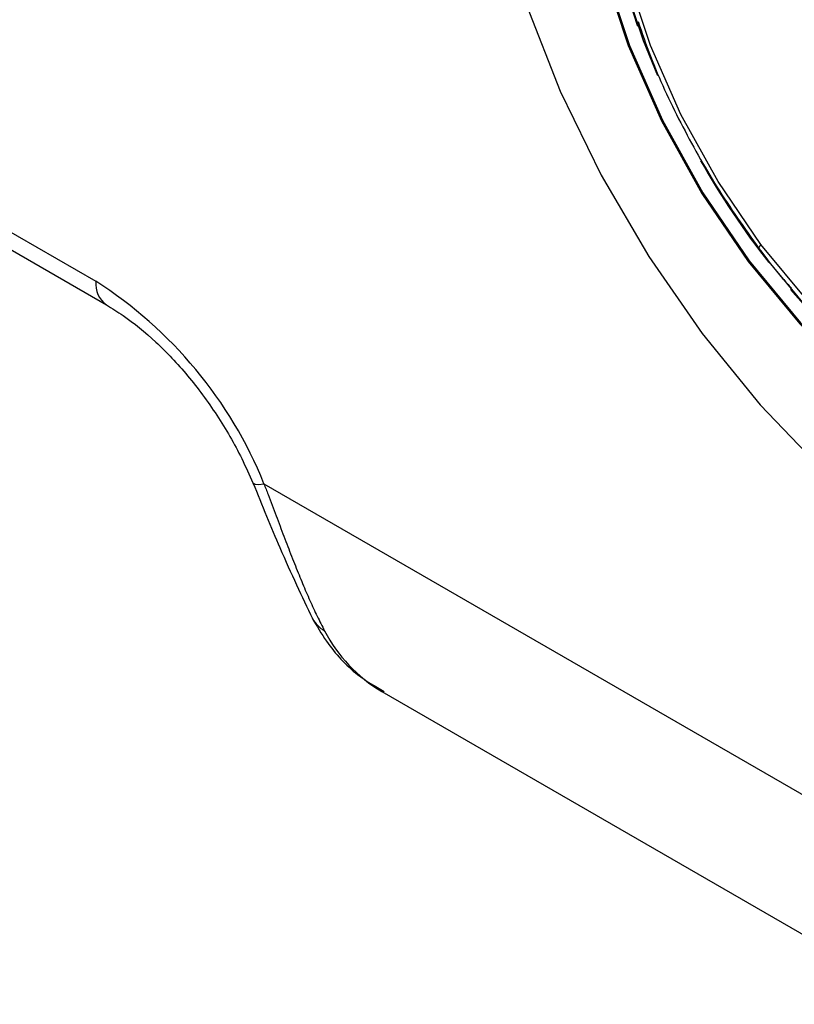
# Model space of a CAD drawing. Header units: millimetres. Extents: x 0 to 699, y 0 to 540.
# Tile 39 of 54: x 549 to 562, y 328 to 344. Entities that reach past the tile are written whole.
import ezdxf

# ---------------------------------------------------------------- set-up
doc = ezdxf.new("R2010")
doc.units = ezdxf.units.MM
doc.header["$LTSCALE"] = 2.5

msp = doc.modelspace()

# ---------------------------------------------------------------- linework, layer by layer
for p, q in [((548.845123, 340.494364), (550.61289, 339.473853)), ((549.017746, 340.112826), (550.785513, 339.092316)), ((553.329224, 336.20462), (563.885553, 330.110581)), ((555.234779, 332.849493), (563.983394, 327.799024))]:
    msp.add_line(p, q)
at = {"flags": 128}
for points in [[(558.020712, 353.147748), (557.492747, 352.370874), (557.091562, 351.450486), (556.824021, 350.402333), (556.694703, 349.244349), (556.70582, 347.996347), (556.857181, 346.679682), (557.146197, 345.31688), (557.567923, 343.931261), (558.115143, 342.546533), (558.778494, 341.186389), (559.546626, 339.874101), (560.406395, 338.632122), (561.343091, 337.481704), (562.340687, 336.442531), (563.382113, 335.532382), (564.449551, 334.766832), (565.410565, 334.215799)], [(561.355832, 340.06917), (560.664071, 341.08497), (560.064337, 342.165018), (559.571398, 343.282718), (559.197391, 344.41055), (558.951526, 345.520742), (558.839857, 346.585959), (558.865133, 347.579969), (559.026732, 348.478299), (559.320675, 349.258827), (559.739724, 349.902336), (560.273561, 350.392978), (560.909041, 350.718674), (561.630516, 350.871404), (562.420221, 350.847406), (563.258711, 350.647272), (564.12534, 350.275929), (564.998768, 349.742522), (565.857488, 349.060185), (566.680357, 348.245718), (567.447112, 347.319177)], [(559.39728, 350.470867), (558.942151, 349.771954), (558.6229, 348.924223), (558.447387, 347.948548), (558.419935, 346.868954), (558.541219, 345.712025), (558.808252, 344.506246), (559.214461, 343.28131), (559.749841, 342.067377), (560.401211, 340.894338), (561.152532, 339.791079), (561.985304, 338.784764), (562.87902, 337.900173), (563.811675, 337.159088), (564.760304, 336.579755), (565.701548, 336.17644), (566.612231, 335.959075), (567.469929, 335.933011), (567.754762, 335.969537)], [(559.63285, 350.382132), (559.188303, 349.699468), (558.876474, 348.871447), (558.705042, 347.918458), (558.678228, 346.863965), (558.796692, 345.733934), (559.057517, 344.55619), (559.454281, 343.359734), (559.686146, 342.79684)], [(559.368138, 343.59078), (559.058034, 344.556489), (558.797209, 345.734232), (558.678745, 346.864263), (558.705559, 347.918756), (558.876991, 348.871746), (559.18882, 349.699767), (559.633366, 350.38243)], [(558.749468, 349.242541), (558.644872, 348.904665), (558.47002, 347.932663), (558.442671, 346.857133), (558.563498, 345.704557), (558.829527, 344.503318), (559.234206, 343.282992), (559.767572, 342.073628), (560.41649, 340.905005), (561.164983, 339.805898), (561.99462, 338.803372), (562.884972, 337.92211), (563.814117, 337.183814), (564.759175, 336.606661), (565.696877, 336.204865), (566.604132, 335.988318), (567.458601, 335.962352), (567.667452, 335.986702)], [(567.447112, 347.319177), (568.138873, 346.303377), (568.738607, 345.223329), (569.231546, 344.105629), (569.605553, 342.977797), (569.851418, 341.867605), (569.963087, 340.802389), (569.937811, 339.808378), (569.776212, 338.910048), (569.482269, 338.12952), (569.06322, 337.486012), (568.529383, 336.995369), (567.893903, 336.669673), (567.172428, 336.516944), (566.382723, 336.540941), (565.544233, 336.741076), (564.677604, 337.112418), (563.804176, 337.645825), (562.945456, 338.328163), (562.122587, 339.142629), (561.355832, 340.06917)], [(561.225563, 340.115271), (561.347292, 339.950652), (562.160701, 338.967734), (563.033639, 338.10371), (563.944609, 337.379855), (564.871183, 336.813992), (565.790543, 336.420054), (566.680052, 336.207743), (567.517808, 336.182285), (568.283182, 336.344307), (568.957329, 336.689821), (569.523648, 337.210317)], [(561.355832, 340.06917), (561.337854, 340.045809), (561.326771, 340.026781), (561.322884, 340.012604), (561.324989, 340.005077)], [(568.755509, 336.561406), (568.283699, 336.344606), (567.518325, 336.182583), (566.680569, 336.208041), (565.791059, 336.420353), (564.871699, 336.81429), (563.945126, 337.380153), (563.034155, 338.104009), (562.161218, 338.968033), (561.835386, 339.338953)], [(553.151473, 336.218997), (553.154147, 336.214145), (553.185079, 336.197586), (553.244195, 336.19437), (553.329224, 336.20462)]]:
    msp.add_lwpolyline(points, dxfattribs=at)
for centre, radius, start, end in [((572.718289, 348.486146), 14.217415, 209.7949316, 217.7861043), ((551.030954, 339.432948), 0.420061, 174.4117629, 233.9339562), ((546.865905, 333.597477), 6.969339, 21.967927, 57.4769752), ((554.562219, 334.283253), 0.518126, 209.7648464, 240.7008069), ((556.46552, 334.937994), 2.424163, 207.1603359, 239.4894037)]:
    msp.add_arc(centre, radius, start, end)
for points, knots in [([(559.37327, 343.669871), (559.436639, 343.482167), (559.622729, 342.93096), (560.049944, 342.028361), (560.631646, 340.978038), (561.09274, 340.330989), (561.324984, 340.005083)], [0, 0, 0, 0, 0.146262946, 0.42951159, 0.712655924, 1, 1, 1, 1]), ([(561.324984, 340.005083), (561.449035, 339.839375), (561.61754, 339.614287), (561.80217, 339.414447), (561.850877, 339.361728)], [0, 0, 0, 0, 0.736194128, 1, 1, 1, 1]), ([(550.785513, 339.092316), (550.875216, 339.037374), (551.138155, 338.876326), (551.588301, 338.508423), (552.105742, 337.96227), (552.578872, 337.320616), (552.925404, 336.723853), (553.092938, 336.349702), (553.1516, 336.218692)], [0, 0, 0, 0, 0.101095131, 0.29633087, 0.49351889, 0.692423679, 0.892301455, 1, 1, 1, 1]), ([(553.151731, 336.218391), (553.298734, 335.857854), (553.643081, 335.013313), (553.941369, 334.38586), (554.112316, 334.026269)], [0, 0, 0, 0, 0.426903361, 1, 1, 1, 1]), ([(553.329224, 336.20462), (553.351432, 336.146593), (553.395839, 336.030563), (553.461012, 335.858611), (553.525278, 335.688593), (553.588692, 335.520839), (553.651447, 335.35553), (553.713699, 335.192902), (553.775612, 335.033183), (553.855901, 334.829613), (553.954449, 334.587319), (554.071333, 334.316168), (554.189486, 334.060009), (554.268644, 333.908172), (554.308664, 333.831407)], [0, 0, 0, 0, 0.0621621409, 0.1242982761, 0.1864857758, 0.2488018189, 0.3113231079, 0.3741255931, 0.4372842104, 0.5008726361, 0.6222977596, 0.7456571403, 0.8714125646, 1, 1, 1, 1]), ([(554.107333, 334.035296), (554.18238, 333.908884), (554.385566, 333.566631), (554.766181, 333.141697), (555.124661, 332.934395), (555.271966, 332.849212)], [0, 0, 0, 0, 0.256511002, 0.694489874, 1, 1, 1, 1])]:
    msp.add_open_spline(points, degree=3, knots=knots)

doc.saveas('drawing.dxf')
